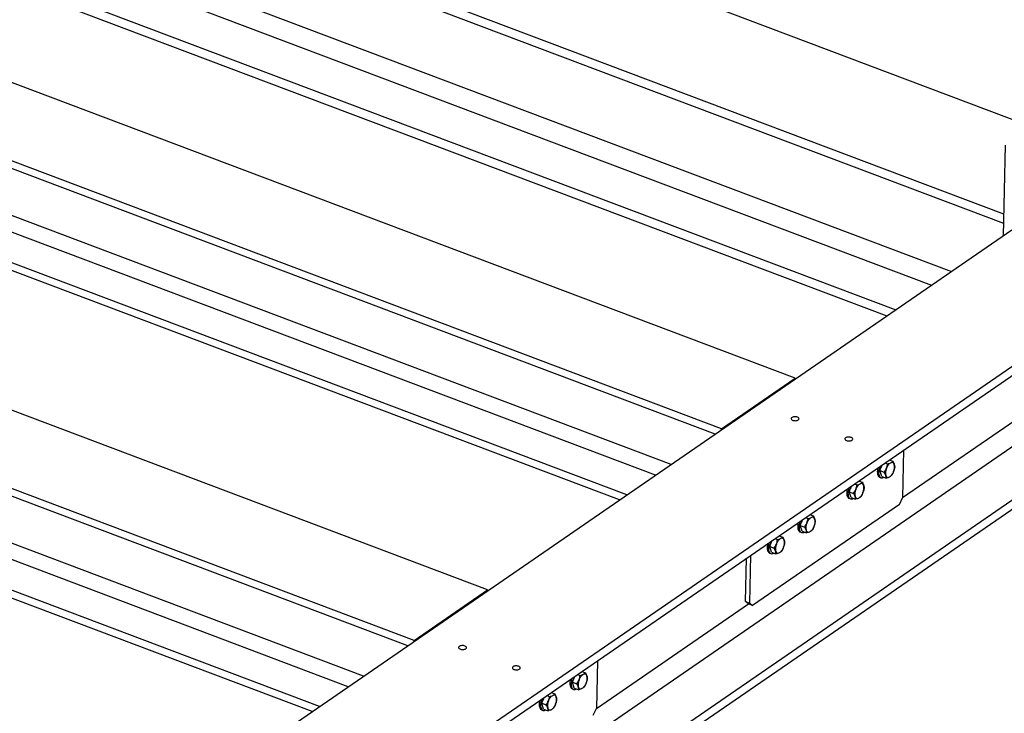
# Model space of a CAD drawing. Header units: millimetres. Extents: x 0 to 841, y 0 to 594.
# Tile 93 of 95: x 728 to 803, y 498 to 550. Entities that reach past the tile are written whole.
import ezdxf

# ---------------------------------------------------------------- set-up
doc = ezdxf.new("R2010")
doc.units = ezdxf.units.MM
doc.layers.add('TRAIT-FORT', color=4, linetype='Continuous', lineweight=25)

msp = doc.modelspace()

# ---------------------------------------------------------------- linework, layer by layer
at = {"layer": 'TRAIT-FORT', "color": 4, "linetype": 'Continuous', "lineweight": 25}
for p, q in [((704.565, 580.14), (822.553, 535.608)), ((721.612, 565.543), (802.935, 534.85)), ((721.627, 566.25), (802.95, 535.557)), ((721.504, 560.395), (798.973, 531.156)), ((721.47, 558.798), (797.462, 530.117)), ((721.41, 555.909), (794.73, 528.236)), ((721.395, 555.201), (794.061, 527.775)), ((787.063, 523.028), (703.658, 554.507)), ((781.47, 519.179), (698.066, 550.658)), ((780.98, 518.773), (698.054, 550.071)), ((776.443, 515.65), (695.414, 546.232)), ((777.618, 516.459), (701.113, 545.334)), ((774.253, 514.142), (693.224, 544.725)), ((773.698, 513.76), (693.211, 544.138)), ((803.06, 540.787), (802.914, 533.869)), ((763.645, 506.91), (680.24, 538.389)), ((758.052, 503.061), (674.647, 534.54)), ((734.916, 487.069), (803.579, 534.327)), ((757.562, 502.655), (674.635, 533.953)), ((739.429, 479.783), (813.33, 530.646)), ((753.025, 499.532), (671.996, 530.114)), ((739.414, 479.075), (813.315, 529.938)), ((754.2, 500.341), (677.466, 529.302)), ((750.279, 497.642), (669.793, 528.02)), ((750.834, 498.024), (669.805, 528.607)), ((781.47, 519.179), (787.063, 523.028)), ((787.061, 522.958), (787.063, 523.028)), ((795.261, 513.933), (808.444, 523.007)), ((739.298, 473.562), (809.302, 521.743)), ((739.212, 469.441), (813.113, 520.305)), ((739.197, 468.734), (813.098, 519.597)), ((781.469, 519.109), (781.47, 519.179)), ((795.338, 517.565), (795.261, 513.927)), ((794.239, 516.809), (794.511, 516.707)), ((793.521, 515.992), (793.697, 516.436)), ((793.912, 516.584), (794.113, 516.509)), ((794.607, 516.028), (794.607, 516.03)), ((793.513, 515.488), (793.611, 515.451)), ((793.521, 515.992), (793.857, 515.865)), ((793.664, 515.546), (793.521, 515.992)), ((793.664, 515.546), (794.001, 515.419)), ((794.542, 515.856), (794.542, 515.857)), ((791.19, 514.388), (791.366, 514.832)), ((791.582, 514.98), (791.782, 514.905)), ((791.909, 515.205), (792.181, 515.103)), ((791.183, 513.884), (791.281, 513.848)), ((791.19, 514.388), (791.527, 514.261)), ((791.334, 513.942), (791.19, 514.388)), ((791.334, 513.942), (791.67, 513.815)), ((792.212, 514.253), (792.212, 514.253)), ((792.277, 514.424), (792.277, 514.426)), ((795.021, 513.422), (795.261, 513.927)), ((795.021, 513.422), (783.836, 505.723)), ((787.462, 511.822), (787.638, 512.266)), ((787.854, 512.414), (788.054, 512.339)), ((788.181, 512.639), (788.453, 512.537)), ((787.462, 511.822), (787.799, 511.695)), ((787.605, 511.376), (787.462, 511.822)), ((788.483, 511.687), (788.484, 511.687)), ((788.548, 511.858), (788.549, 511.86)), ((785.524, 510.811), (785.724, 510.735)), ((785.851, 511.036), (786.123, 510.933)), ((787.455, 511.318), (787.552, 511.282)), ((787.605, 511.376), (787.942, 511.249)), ((785.132, 510.218), (785.308, 510.662)), ((785.132, 510.218), (785.469, 510.091)), ((785.275, 509.773), (785.132, 510.218)), ((786.153, 510.083), (786.154, 510.084)), ((786.218, 510.255), (786.219, 510.256)), ((783.285, 506.031), (783.354, 509.317)), ((783.61, 505.908), (783.687, 509.546)), ((785.125, 509.715), (785.222, 509.678)), ((785.275, 509.773), (785.612, 509.646)), ((758.052, 503.061), (763.645, 506.91)), ((763.643, 506.84), (763.645, 506.91)), ((771.936, 497.88), (783.511, 505.846)), ((783.285, 506.031), (783.61, 505.908)), ((783.511, 505.846), (783.285, 506.031)), ((783.836, 505.723), (783.511, 505.846)), ((783.61, 505.908), (783.836, 505.723)), ((758.051, 502.991), (758.052, 503.061)), ((772.012, 501.511), (771.936, 497.873)), ((770.102, 499.874), (770.278, 500.318)), ((770.494, 500.466), (770.694, 500.391)), ((770.821, 500.691), (771.093, 500.589)), ((770.102, 499.874), (770.439, 499.747)), ((770.245, 499.428), (770.102, 499.874)), ((771.123, 499.739), (771.124, 499.739)), ((771.188, 499.91), (771.189, 499.912)), ((768.164, 498.862), (768.364, 498.787)), ((768.491, 499.088), (768.763, 498.985)), ((770.095, 499.37), (770.192, 499.333)), ((770.245, 499.428), (770.582, 499.301)), ((767.772, 498.27), (767.948, 498.714)), ((767.772, 498.27), (768.109, 498.143)), ((767.915, 497.825), (767.772, 498.27)), ((768.793, 498.135), (768.794, 498.136)), ((768.858, 498.306), (768.859, 498.308)), ((767.765, 497.766), (767.862, 497.73)), ((767.915, 497.825), (768.252, 497.697)), ((771.696, 497.368), (771.936, 497.873))]:
    msp.add_line(p, q, dxfattribs=at)
at = {"layer": 'TRAIT-FORT', "color": 4, "linetype": 'Continuous', "lineweight": 25, "flags": 128}
for points in [[(787.31, 519.856), (787.342, 519.884), (787.361, 519.915), (787.366, 519.947), (787.357, 519.98), (787.335, 520.011), (787.3, 520.039), (787.254, 520.063), (787.199, 520.082), (787.138, 520.094), (787.074, 520.099), (787.01, 520.097), (786.948, 520.089), (786.891, 520.074), (786.843, 520.052), (786.805, 520.026), (786.78, 519.997), (786.767, 519.965), (786.769, 519.932), (786.785, 519.9), (786.814, 519.87), (786.854, 519.844), (786.905, 519.823), (786.963, 519.807), (787.026, 519.799), (787.091, 519.797), (787.155, 519.802), (787.214, 519.814), (787.267, 519.832), (787.31, 519.856)], [(790.918, 518.494), (790.886, 518.466), (790.867, 518.435), (790.862, 518.403), (790.871, 518.37), (790.893, 518.339), (790.928, 518.311), (790.974, 518.287), (791.029, 518.269), (791.09, 518.256), (791.154, 518.251), (791.219, 518.253), (791.281, 518.261), (791.337, 518.277), (791.385, 518.298), (791.423, 518.324), (791.449, 518.353), (791.461, 518.385), (791.459, 518.418), (791.443, 518.45), (791.414, 518.48), (791.374, 518.506), (791.323, 518.527), (791.265, 518.543), (791.202, 518.552), (791.137, 518.553), (791.074, 518.548), (791.014, 518.536), (790.961, 518.518), (790.918, 518.494)], [(794.324, 516.777), (794.31, 516.811), (794.292, 516.845)], [(793.373, 516.213), (793.367, 516.188), (793.346, 516.088), (793.334, 515.989), (793.329, 515.896), (793.334, 515.808), (793.346, 515.728), (793.366, 515.657), (793.394, 515.596), (793.429, 515.547), (793.471, 515.51), (793.513, 515.488)], [(793.51, 516.307), (793.492, 516.253), (793.464, 516.152), (793.444, 516.051), (793.431, 515.953), (793.427, 515.859), (793.431, 515.771), (793.443, 515.691), (793.464, 515.62), (793.492, 515.559), (793.527, 515.51), (793.569, 515.473), (793.616, 515.449), (793.668, 515.439), (793.725, 515.442), (793.784, 515.458), (793.835, 515.482)], [(794.029, 516.17), (794.06, 516.242), (794.095, 516.31), (794.134, 516.374), (794.175, 516.432), (794.219, 516.484), (794.264, 516.528), (794.31, 516.564), (794.356, 516.591)], [(794.57, 515.923), (794.539, 515.851), (794.504, 515.783), (794.465, 515.719), (794.424, 515.66), (794.38, 515.609), (794.335, 515.565), (794.289, 515.529), (794.244, 515.502)], [(791.043, 514.609), (791.037, 514.585), (791.016, 514.484), (791.004, 514.386), (790.999, 514.292), (791.003, 514.204), (791.016, 514.124), (791.036, 514.053), (791.064, 513.992), (791.099, 513.943), (791.141, 513.906), (791.183, 513.884)], [(791.18, 514.704), (791.162, 514.65), (791.134, 514.548), (791.114, 514.447), (791.101, 514.349), (791.097, 514.255), (791.101, 514.167), (791.113, 514.087), (791.133, 514.016), (791.161, 513.956), (791.197, 513.906), (791.238, 513.87), (791.286, 513.846), (791.338, 513.835), (791.395, 513.838), (791.454, 513.855), (791.504, 513.878)], [(791.698, 514.566), (791.73, 514.638), (791.765, 514.707), (791.804, 514.77), (791.845, 514.829), (791.889, 514.88), (791.934, 514.924), (791.98, 514.96), (792.025, 514.987)], [(791.993, 515.174), (791.98, 515.207), (791.962, 515.241)], [(792.24, 514.319), (792.209, 514.247), (792.174, 514.179), (792.135, 514.115), (792.093, 514.057), (792.05, 514.005), (792.005, 513.961), (791.959, 513.925), (791.913, 513.898)], [(787.97, 512), (788.001, 512.072), (788.037, 512.14), (788.075, 512.204), (788.117, 512.263), (788.161, 512.314), (788.206, 512.358), (788.251, 512.394), (788.297, 512.421)], [(788.265, 512.608), (788.251, 512.641), (788.233, 512.675)], [(787.314, 512.043), (787.308, 512.019), (787.288, 511.918), (787.275, 511.82), (787.271, 511.726), (787.275, 511.638), (787.287, 511.558), (787.308, 511.487), (787.336, 511.426), (787.371, 511.377), (787.413, 511.34), (787.455, 511.318)], [(787.452, 512.138), (787.434, 512.084), (787.406, 511.982), (787.385, 511.881), (787.373, 511.783), (787.368, 511.689), (787.373, 511.601), (787.385, 511.521), (787.405, 511.45), (787.433, 511.39), (787.468, 511.34), (787.51, 511.304), (787.558, 511.28), (787.61, 511.269), (787.666, 511.272), (787.726, 511.289), (787.776, 511.312)], [(788.512, 511.753), (788.481, 511.681), (788.446, 511.613), (788.407, 511.549), (788.365, 511.491), (788.321, 511.439), (788.276, 511.395), (788.231, 511.359), (788.185, 511.332)], [(785.64, 510.397), (785.671, 510.468), (785.706, 510.537), (785.745, 510.601), (785.787, 510.659), (785.83, 510.71), (785.876, 510.755), (785.921, 510.791), (785.967, 510.818)], [(785.935, 511.004), (785.921, 511.038), (785.903, 511.072)], [(784.984, 510.439), (784.978, 510.415), (784.958, 510.314), (784.945, 510.216), (784.941, 510.122), (784.945, 510.034), (784.957, 509.954), (784.977, 509.883), (785.005, 509.823), (785.041, 509.773), (785.082, 509.737), (785.125, 509.715)], [(785.122, 510.534), (785.104, 510.48), (785.076, 510.378), (785.055, 510.277), (785.043, 510.179), (785.038, 510.085), (785.042, 509.998), (785.055, 509.917), (785.075, 509.846), (785.103, 509.786), (785.138, 509.737), (785.18, 509.7), (785.227, 509.676), (785.28, 509.665), (785.336, 509.668), (785.396, 509.685), (785.446, 509.708)], [(786.182, 510.149), (786.151, 510.077), (786.115, 510.009), (786.077, 509.945), (786.035, 509.887), (785.991, 509.835), (785.946, 509.791), (785.9, 509.755), (785.855, 509.728)], [(761.98, 502.423), (762.012, 502.451), (762.031, 502.482), (762.036, 502.514), (762.028, 502.547), (762.005, 502.578), (761.97, 502.606), (761.924, 502.63), (761.87, 502.648), (761.809, 502.66), (761.745, 502.666), (761.68, 502.664), (761.618, 502.655), (761.561, 502.64), (761.513, 502.619), (761.475, 502.593), (761.45, 502.563), (761.438, 502.531), (761.439, 502.499), (761.455, 502.467), (761.484, 502.437), (761.525, 502.411), (761.575, 502.389), (761.633, 502.374), (761.696, 502.365), (761.761, 502.363), (761.825, 502.369), (761.885, 502.381), (761.937, 502.399), (761.98, 502.423)], [(765.588, 501.061), (765.556, 501.033), (765.538, 501.002), (765.532, 500.969), (765.541, 500.937), (765.564, 500.906), (765.599, 500.878), (765.644, 500.854), (765.699, 500.835), (765.76, 500.823), (765.824, 500.818), (765.889, 500.819), (765.951, 500.828), (766.007, 500.843), (766.056, 500.864), (766.093, 500.89), (766.119, 500.92), (766.131, 500.952), (766.129, 500.985), (766.114, 501.017), (766.085, 501.047), (766.044, 501.073), (765.993, 501.094), (765.935, 501.109), (765.872, 501.118), (765.808, 501.12), (765.744, 501.115), (765.684, 501.103), (765.632, 501.085), (765.588, 501.061)], [(770.61, 500.052), (770.641, 500.124), (770.677, 500.192), (770.715, 500.256), (770.757, 500.314), (770.801, 500.366), (770.846, 500.41), (770.892, 500.446), (770.937, 500.473)], [(770.905, 500.66), (770.891, 500.693), (770.873, 500.727)], [(769.954, 500.095), (769.948, 500.071), (769.928, 499.97), (769.915, 499.871), (769.911, 499.778), (769.915, 499.69), (769.927, 499.61), (769.948, 499.539), (769.976, 499.478), (770.011, 499.429), (770.053, 499.392), (770.095, 499.37)], [(770.092, 500.19), (770.074, 500.135), (770.046, 500.034), (770.025, 499.933), (770.013, 499.835), (770.008, 499.741), (770.013, 499.653), (770.025, 499.573), (770.045, 499.502), (770.073, 499.442), (770.108, 499.392), (770.15, 499.355), (770.198, 499.331), (770.25, 499.321), (770.306, 499.324), (770.366, 499.341), (770.416, 499.364)], [(771.152, 499.805), (771.121, 499.733), (771.086, 499.665), (771.047, 499.601), (771.005, 499.543), (770.961, 499.491), (770.916, 499.447), (770.871, 499.411), (770.825, 499.384)], [(768.28, 498.449), (768.311, 498.52), (768.346, 498.589), (768.385, 498.652), (768.427, 498.711), (768.47, 498.762), (768.516, 498.806), (768.561, 498.842), (768.607, 498.869)], [(768.575, 499.056), (768.561, 499.09), (768.543, 499.124)], [(767.624, 498.491), (767.618, 498.467), (767.598, 498.366), (767.585, 498.268), (767.581, 498.174), (767.585, 498.086), (767.597, 498.006), (767.617, 497.935), (767.646, 497.875), (767.681, 497.825), (767.722, 497.788), (767.765, 497.766)], [(767.762, 498.586), (767.744, 498.532), (767.716, 498.43), (767.695, 498.329), (767.683, 498.231), (767.678, 498.137), (767.682, 498.049), (767.695, 497.969), (767.715, 497.898), (767.743, 497.838), (767.778, 497.789), (767.82, 497.752), (767.867, 497.728), (767.92, 497.717), (767.976, 497.72), (768.036, 497.737), (768.086, 497.76)], [(768.822, 498.201), (768.791, 498.129), (768.755, 498.061), (768.717, 497.997), (768.675, 497.939), (768.631, 497.887), (768.586, 497.843), (768.54, 497.807), (768.495, 497.78)]]:
    msp.add_lwpolyline(points, dxfattribs=at)
at = {"layer": 'TRAIT-FORT', "color": 4, "linetype": 'Continuous', "lineweight": 25}
for centre, radius, start, end in [((794.672, 515.906), 1.107, 152.92893, 163.80911), ((794.819, 515.814), 0.867, 155.72538, 192.53707), ((794.448, 516.435), 0.181, 10.14665, 120.7467), ((793.78, 516.279), 0.867, 335.72538, 12.53707), ((794.151, 515.657), 0.181, 190.14665, 300.7467), ((792.342, 514.302), 1.107, 152.92893, 163.80911), ((792.489, 514.21), 0.867, 155.72538, 192.53707), ((792.118, 514.832), 0.181, 10.14665, 120.7467), ((791.45, 514.675), 0.867, 335.72538, 12.53707), ((791.821, 514.054), 0.181, 190.14665, 300.7467), ((788.39, 512.266), 0.181, 10.14665, 120.7467), ((787.722, 512.109), 0.867, 335.72538, 12.53707), ((788.614, 511.736), 1.107, 152.92893, 163.80911), ((788.761, 511.644), 0.867, 155.72538, 192.53707), ((786.059, 510.662), 0.181, 10.14665, 120.7467), ((788.092, 511.488), 0.181, 190.14665, 300.7467), ((786.284, 510.132), 1.107, 152.92893, 163.80911), ((786.43, 510.04), 0.867, 155.72538, 192.53707), ((785.391, 510.506), 0.867, 335.72538, 12.53707), ((785.762, 509.884), 0.181, 190.14665, 300.7467), ((771.254, 499.788), 1.107, 152.92893, 163.80911), ((771.03, 500.318), 0.181, 10.14665, 120.7467), ((770.362, 500.161), 0.867, 335.72538, 12.53707), ((771.401, 499.696), 0.867, 155.72538, 192.53707), ((768.699, 498.714), 0.181, 10.14665, 120.7467), ((770.732, 499.54), 0.181, 190.14665, 300.7467), ((768.924, 498.184), 1.107, 152.92893, 163.80911), ((769.07, 498.092), 0.867, 155.72538, 192.53707), ((768.031, 498.557), 0.867, 335.72538, 12.53707), ((768.402, 497.936), 0.181, 190.14665, 300.7467)]:
    msp.add_arc(centre, radius, start, end, dxfattribs=at)
for points, knots in [([(793.857, 515.865), (793.89, 515.912), (793.957, 516.009), (794.004, 516.116), (794.029, 516.17)], [0, 0, 0, 0, 0.495458, 1, 1, 1, 1]), ([(794.029, 516.17), (794.048, 516.225), (794.087, 516.336), (794.104, 516.451), (794.113, 516.509)], [0, 0, 0, 0, 0.494511, 1, 1, 1, 1]), ([(794.113, 516.509), (794.157, 516.52), (794.247, 516.543), (794.319, 516.575), (794.356, 516.591)], [0, 0, 0, 0, 0.495458, 1, 1, 1, 1]), ([(794.356, 516.591), (794.387, 516.609), (794.45, 516.644), (794.491, 516.686), (794.511, 516.707)], [0, 0, 0, 0, 0.494511, 1, 1, 1, 1]), ([(794.511, 516.707), (794.535, 516.666), (794.583, 516.584), (794.612, 516.506), (794.626, 516.467)], [0, 0, 0, 0, 0.495458, 1, 1, 1, 1]), ([(794.655, 516.261), (794.647, 516.204), (794.636, 516.126), (794.611, 516.051), (794.605, 516.031)], [0, 0, 0, 0, 0.732025, 1, 1, 1, 1]), ([(794.626, 516.467), (794.636, 516.431), (794.656, 516.357), (794.655, 516.293), (794.655, 516.261)], [0, 0, 0, 0, 0.494511, 1, 1, 1, 1]), ([(793.973, 515.626), (793.958, 515.664), (793.93, 515.741), (793.882, 515.823), (793.857, 515.865)], [0, 0, 0, 0, 0.494511, 1, 1, 1, 1]), ([(794.001, 515.419), (794.001, 515.451), (794.002, 515.514), (793.983, 515.588), (793.973, 515.626)], [0, 0, 0, 0, 0.495458, 1, 1, 1, 1]), ([(794.244, 515.502), (794.208, 515.486), (794.136, 515.454), (794.046, 515.431), (794.001, 515.419)], [0, 0, 0, 0, 0.494511, 1, 1, 1, 1]), ([(794.399, 515.617), (794.379, 515.597), (794.338, 515.555), (794.275, 515.52), (794.244, 515.502)], [0, 0, 0, 0, 0.495458, 1, 1, 1, 1]), ([(794.539, 515.858), (794.525, 515.827), (794.487, 515.742), (794.433, 515.666), (794.399, 515.617)], [0, 0, 0, 0, 0.364095, 1, 1, 1, 1]), ([(791.527, 514.261), (791.56, 514.309), (791.626, 514.405), (791.674, 514.512), (791.698, 514.566)], [0, 0, 0, 0, 0.495458, 1, 1, 1, 1]), ([(791.698, 514.566), (791.718, 514.621), (791.756, 514.732), (791.774, 514.847), (791.782, 514.905)], [0, 0, 0, 0, 0.494511, 1, 1, 1, 1]), ([(791.782, 514.905), (791.827, 514.916), (791.917, 514.939), (791.989, 514.971), (792.025, 514.987)], [0, 0, 0, 0, 0.495458, 1, 1, 1, 1]), ([(792.025, 514.987), (792.057, 515.005), (792.12, 515.04), (792.16, 515.082), (792.181, 515.103)], [0, 0, 0, 0, 0.494511, 1, 1, 1, 1]), ([(792.181, 515.103), (792.205, 515.062), (792.253, 514.98), (792.282, 514.903), (792.296, 514.864)], [0, 0, 0, 0, 0.495458, 1, 1, 1, 1]), ([(792.324, 514.657), (792.317, 514.6), (792.306, 514.522), (792.281, 514.447), (792.274, 514.427)], [0, 0, 0, 0, 0.732025, 1, 1, 1, 1]), ([(792.296, 514.864), (792.306, 514.827), (792.326, 514.753), (792.325, 514.689), (792.324, 514.657)], [0, 0, 0, 0, 0.494511, 1, 1, 1, 1]), ([(791.642, 514.022), (791.628, 514.06), (791.599, 514.137), (791.551, 514.219), (791.527, 514.261)], [0, 0, 0, 0, 0.494511, 1, 1, 1, 1]), ([(791.67, 513.815), (791.671, 513.847), (791.672, 513.911), (791.652, 513.985), (791.642, 514.022)], [0, 0, 0, 0, 0.495458, 1, 1, 1, 1]), ([(791.913, 513.898), (791.878, 513.882), (791.806, 513.85), (791.716, 513.827), (791.67, 513.815)], [0, 0, 0, 0, 0.494511, 1, 1, 1, 1]), ([(792.069, 514.013), (792.049, 513.993), (792.008, 513.951), (791.945, 513.916), (791.913, 513.898)], [0, 0, 0, 0, 0.495458, 1, 1, 1, 1]), ([(792.209, 514.254), (792.195, 514.223), (792.156, 514.138), (792.103, 514.062), (792.069, 514.013)], [0, 0, 0, 0, 0.364095, 1, 1, 1, 1]), ([(787.97, 512), (787.989, 512.055), (788.028, 512.166), (788.045, 512.281), (788.054, 512.339)], [0, 0, 0, 0, 0.494511, 1, 1, 1, 1]), ([(788.054, 512.339), (788.099, 512.35), (788.189, 512.373), (788.261, 512.405), (788.297, 512.421)], [0, 0, 0, 0, 0.495458, 1, 1, 1, 1]), ([(788.297, 512.421), (788.328, 512.439), (788.391, 512.474), (788.432, 512.516), (788.453, 512.537)], [0, 0, 0, 0, 0.494511, 1, 1, 1, 1]), ([(788.453, 512.537), (788.477, 512.496), (788.525, 512.414), (788.553, 512.337), (788.568, 512.298)], [0, 0, 0, 0, 0.495458, 1, 1, 1, 1]), ([(788.568, 512.298), (788.578, 512.261), (788.598, 512.187), (788.597, 512.123), (788.596, 512.091)], [0, 0, 0, 0, 0.494511, 1, 1, 1, 1]), ([(787.799, 511.695), (787.832, 511.743), (787.898, 511.839), (787.946, 511.946), (787.97, 512)], [0, 0, 0, 0, 0.495458, 1, 1, 1, 1]), ([(787.914, 511.456), (787.9, 511.494), (787.871, 511.571), (787.823, 511.653), (787.799, 511.695)], [0, 0, 0, 0, 0.494511, 1, 1, 1, 1]), ([(788.481, 511.688), (788.467, 511.657), (788.428, 511.572), (788.375, 511.496), (788.341, 511.447)], [0, 0, 0, 0, 0.364095, 1, 1, 1, 1]), ([(788.596, 512.091), (788.588, 512.034), (788.578, 511.956), (788.553, 511.881), (788.546, 511.861)], [0, 0, 0, 0, 0.732025, 1, 1, 1, 1]), ([(785.724, 510.735), (785.768, 510.746), (785.858, 510.77), (785.93, 510.802), (785.967, 510.818)], [0, 0, 0, 0, 0.495458, 1, 1, 1, 1]), ([(785.967, 510.818), (785.998, 510.835), (786.061, 510.87), (786.102, 510.912), (786.123, 510.933)], [0, 0, 0, 0, 0.494511, 1, 1, 1, 1]), ([(786.123, 510.933), (786.146, 510.892), (786.194, 510.81), (786.223, 510.733), (786.238, 510.694)], [0, 0, 0, 0, 0.495458, 1, 1, 1, 1]), ([(787.942, 511.249), (787.943, 511.281), (787.944, 511.345), (787.924, 511.418), (787.914, 511.456)], [0, 0, 0, 0, 0.495458, 1, 1, 1, 1]), ([(788.185, 511.332), (788.149, 511.316), (788.077, 511.284), (787.988, 511.261), (787.942, 511.249)], [0, 0, 0, 0, 0.494511, 1, 1, 1, 1]), ([(788.341, 511.447), (788.321, 511.427), (788.28, 511.385), (788.217, 511.35), (788.185, 511.332)], [0, 0, 0, 0, 0.495458, 1, 1, 1, 1]), ([(785.469, 510.091), (785.502, 510.139), (785.568, 510.235), (785.616, 510.342), (785.64, 510.397)], [0, 0, 0, 0, 0.495458, 1, 1, 1, 1]), ([(785.584, 509.852), (785.57, 509.89), (785.541, 509.967), (785.493, 510.05), (785.469, 510.091)], [0, 0, 0, 0, 0.494511, 1, 1, 1, 1]), ([(785.64, 510.397), (785.659, 510.451), (785.698, 510.562), (785.715, 510.677), (785.724, 510.735)], [0, 0, 0, 0, 0.494511, 1, 1, 1, 1]), ([(786.151, 510.084), (786.136, 510.053), (786.098, 509.968), (786.045, 509.892), (786.011, 509.844)], [0, 0, 0, 0, 0.364095, 1, 1, 1, 1]), ([(786.266, 510.487), (786.258, 510.43), (786.248, 510.352), (786.223, 510.277), (786.216, 510.257)], [0, 0, 0, 0, 0.732025, 1, 1, 1, 1]), ([(786.238, 510.694), (786.248, 510.657), (786.267, 510.583), (786.266, 510.52), (786.266, 510.487)], [0, 0, 0, 0, 0.494511, 1, 1, 1, 1]), ([(785.612, 509.646), (785.613, 509.677), (785.614, 509.741), (785.594, 509.815), (785.584, 509.852)], [0, 0, 0, 0, 0.495458, 1, 1, 1, 1]), ([(785.855, 509.728), (785.819, 509.712), (785.747, 509.681), (785.657, 509.657), (785.612, 509.646)], [0, 0, 0, 0, 0.494511, 1, 1, 1, 1]), ([(786.011, 509.844), (785.99, 509.823), (785.95, 509.781), (785.887, 509.746), (785.855, 509.728)], [0, 0, 0, 0, 0.495458, 1, 1, 1, 1]), ([(770.61, 500.052), (770.629, 500.107), (770.668, 500.218), (770.685, 500.333), (770.694, 500.391)], [0, 0, 0, 0, 0.494511, 1, 1, 1, 1]), ([(770.694, 500.391), (770.739, 500.402), (770.829, 500.425), (770.901, 500.457), (770.937, 500.473)], [0, 0, 0, 0, 0.495458, 1, 1, 1, 1]), ([(770.937, 500.473), (770.968, 500.491), (771.031, 500.526), (771.072, 500.568), (771.093, 500.589)], [0, 0, 0, 0, 0.494511, 1, 1, 1, 1]), ([(771.093, 500.589), (771.117, 500.548), (771.165, 500.466), (771.193, 500.388), (771.208, 500.349)], [0, 0, 0, 0, 0.495458, 1, 1, 1, 1]), ([(771.208, 500.349), (771.218, 500.313), (771.238, 500.239), (771.237, 500.175), (771.236, 500.143)], [0, 0, 0, 0, 0.494511, 1, 1, 1, 1]), ([(770.439, 499.747), (770.472, 499.795), (770.538, 499.891), (770.586, 499.998), (770.61, 500.052)], [0, 0, 0, 0, 0.495458, 1, 1, 1, 1]), ([(770.554, 499.508), (770.54, 499.546), (770.511, 499.623), (770.463, 499.705), (770.439, 499.747)], [0, 0, 0, 0, 0.494511, 1, 1, 1, 1]), ([(771.121, 499.74), (771.107, 499.709), (771.068, 499.624), (771.015, 499.548), (770.981, 499.499)], [0, 0, 0, 0, 0.364095, 1, 1, 1, 1]), ([(771.236, 500.143), (771.228, 500.086), (771.218, 500.008), (771.193, 499.933), (771.186, 499.913)], [0, 0, 0, 0, 0.732025, 1, 1, 1, 1]), ([(768.28, 498.449), (768.299, 498.503), (768.338, 498.614), (768.355, 498.729), (768.364, 498.787)], [0, 0, 0, 0, 0.494511, 1, 1, 1, 1]), ([(768.364, 498.787), (768.409, 498.798), (768.498, 498.822), (768.57, 498.853), (768.607, 498.869)], [0, 0, 0, 0, 0.495458, 1, 1, 1, 1]), ([(768.607, 498.869), (768.638, 498.887), (768.701, 498.922), (768.742, 498.964), (768.763, 498.985)], [0, 0, 0, 0, 0.494511, 1, 1, 1, 1]), ([(768.763, 498.985), (768.786, 498.944), (768.834, 498.862), (768.863, 498.785), (768.878, 498.746)], [0, 0, 0, 0, 0.495458, 1, 1, 1, 1]), ([(770.582, 499.301), (770.583, 499.333), (770.584, 499.397), (770.564, 499.47), (770.554, 499.508)], [0, 0, 0, 0, 0.495458, 1, 1, 1, 1]), ([(770.825, 499.384), (770.789, 499.368), (770.718, 499.336), (770.628, 499.313), (770.582, 499.301)], [0, 0, 0, 0, 0.494511, 1, 1, 1, 1]), ([(770.981, 499.499), (770.961, 499.479), (770.92, 499.437), (770.857, 499.402), (770.825, 499.384)], [0, 0, 0, 0, 0.495458, 1, 1, 1, 1]), ([(768.109, 498.143), (768.142, 498.191), (768.208, 498.287), (768.256, 498.394), (768.28, 498.449)], [0, 0, 0, 0, 0.495458, 1, 1, 1, 1]), ([(768.224, 497.904), (768.21, 497.942), (768.181, 498.019), (768.133, 498.101), (768.109, 498.143)], [0, 0, 0, 0, 0.494511, 1, 1, 1, 1]), ([(768.791, 498.136), (768.777, 498.105), (768.738, 498.02), (768.685, 497.944), (768.651, 497.896)], [0, 0, 0, 0, 0.364095, 1, 1, 1, 1]), ([(768.906, 498.539), (768.898, 498.482), (768.888, 498.404), (768.863, 498.329), (768.856, 498.309)], [0, 0, 0, 0, 0.732025, 1, 1, 1, 1]), ([(768.878, 498.746), (768.888, 498.709), (768.907, 498.635), (768.906, 498.572), (768.906, 498.539)], [0, 0, 0, 0, 0.494511, 1, 1, 1, 1]), ([(768.252, 497.697), (768.253, 497.729), (768.254, 497.793), (768.234, 497.867), (768.224, 497.904)], [0, 0, 0, 0, 0.495458, 1, 1, 1, 1]), ([(768.495, 497.78), (768.459, 497.764), (768.387, 497.732), (768.297, 497.709), (768.252, 497.697)], [0, 0, 0, 0, 0.494511, 1, 1, 1, 1]), ([(768.651, 497.896), (768.63, 497.875), (768.59, 497.833), (768.527, 497.798), (768.495, 497.78)], [0, 0, 0, 0, 0.495458, 1, 1, 1, 1])]:
    msp.add_open_spline(points, degree=3, knots=knots, dxfattribs=at)

doc.saveas('drawing.dxf')
